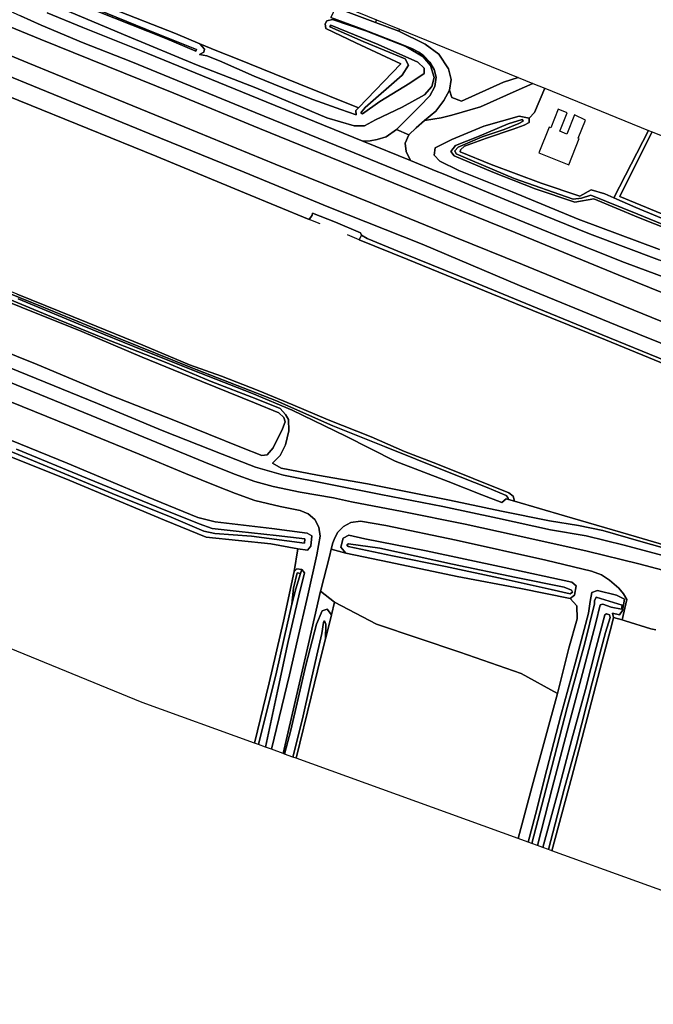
# Model space of a CAD drawing. Extents: x -26035517 to 31750492, y -9237385 to 8160032.
# Tile 189 of 256: x 16739081 to 16919441, y 4495774 to 4776176. Entities that reach past the tile are written whole.
import ezdxf

# ---------------------------------------------------------------- set-up
doc = ezdxf.new("R2010")
doc.units = 0
doc.layers.add('T-25', color=7, linetype='CONTINUOUS')

msp = doc.modelspace()

# ---------------------------------------------------------------- linework, layer by layer
at = {"layer": 'T-25', "color": 9}
for points in [[(16332048, 4943319, 8013), (16351347, 4935671, 8007), (16384153, 4922056, 8047), (16402889, 4911737, 8157), (16412022, 4906741, 8057), (16436322, 4896786, 8047), (16460622, 4886810, 8047), (16484455, 4877061, 8040), (16517795, 4863420, 8000), (16546206, 4851810, 8030), (16577609, 4839049, 8017), (16602551, 4828830, 8017), (16638303, 4814180, 8030), (16669940, 4801301, 8057), (16695901, 4790685, 8097), (16725192, 4778717, 8117), (16744940, 4770671, 8090), (16782971, 4755205, 8167), (16807364, 4745219, 8170), (16836252, 4733402, 8180), (16861611, 4723077, 8213), (16880080, 4715572, 8183), (16909405, 4703537, 8200), (16935739, 4692895, 8190)], [(16935739, 4692895, 8190), (16909405, 4703537, 8200), (16880080, 4715572, 8183), (16861611, 4723077, 8213), (16836252, 4733402, 8180), (16807364, 4745219, 8170), (16782971, 4755205, 8167), (16744940, 4770671, 8090), (16725192, 4778717, 8117), (16695901, 4790685, 8097), (16669940, 4801301, 8057), (16638303, 4814180, 8030), (16602551, 4828830, 8017), (16577609, 4839049, 8017), (16546206, 4851810, 8030), (16517795, 4863420, 8000), (16484455, 4877061, 8040), (16460622, 4886810, 8047), (16436322, 4896786, 8047), (16412022, 4906741, 8057), (16402889, 4911737, 8157), (16384153, 4922056, 8047), (16351347, 4935671, 8007), (16332048, 4943319, 8013)], [(16402889, 4911737, 8157), (16412022, 4906741, 8057), (16436322, 4896786, 8047), (16460622, 4886810, 8047), (16484455, 4877061, 8040), (16517795, 4863420, 8000), (16546206, 4851810, 8030), (16577609, 4839049, 8017), (16602551, 4828830, 8017), (16638303, 4814180, 8030), (16669940, 4801301, 8057), (16695901, 4790685, 8097), (16725192, 4778717, 8117), (16744940, 4770671, 8090)], [(16399662, 4903535, 8163), (16428955, 4891567, 8070), (16451734, 4882104, 8067), (16474196, 4872913, 8077), (16498793, 4862855, 8023), (16522128, 4853326, 8023), (16547021, 4843222, 8043), (16567672, 4834798, 8057), (16592205, 4824800, 8037), (16614160, 4815821, 8027), (16633020, 4808075, 8077), (16661186, 4796626, 8030), (16682155, 4788106, 8080), (16708636, 4777338, 8093), (16727325, 4769704, 8110), (16741352, 4763921, 8123)], [(16581559, 4851306, 7393), (16602827, 4842083, 7363), (16621049, 4834281, 7400), (16641906, 4825679, 7387), (16659244, 4818551, 7410), (16667649, 4814961, 7447), (16671570, 4813286, 7450), (16677330, 4810580, 7433), (16683376, 4807660, 7443), (16690268, 4804107, 7477), (16697217, 4800210, 7500), (16712176, 4791155, 7563), (16716171, 4788760, 7583), (16721093, 4786085, 7593), (16725466, 4783791, 7593), (16731753, 4780701, 7617), (16739290, 4777257, 7633), (16745232, 4774642, 7640)], [(16567672, 4834798, 8057), (16592205, 4824800, 8037), (16614160, 4815821, 8027), (16633020, 4808075, 8077), (16661186, 4796626, 8030), (16682155, 4788106, 8080), (16708636, 4777338, 8093), (16727325, 4769704, 8110), (16741352, 4763921, 8123), (16765035, 4754253, 8227), (16785934, 4745646, 8243), (16811810, 4735070, 8230), (16839484, 4723838, 8163), (16862992, 4714208, 8153), (16882211, 4706422, 8163), (16905734, 4696767, 8137), (16932325, 4685932, 8103)], [(16932325, 4685932, 8103), (16905734, 4696767, 8137), (16882211, 4706422, 8163), (16862992, 4714208, 8153), (16839484, 4723838, 8163), (16811810, 4735070, 8230), (16785934, 4745646, 8243), (16765035, 4754253, 8227), (16741352, 4763921, 8123), (16727325, 4769704, 8110), (16708636, 4777338, 8093), (16682155, 4788106, 8080), (16661186, 4796626, 8030), (16633020, 4808075, 8077), (16614160, 4815821, 8027), (16592205, 4824800, 8037), (16567672, 4834798, 8057)], [(16939549, 4676802, 7873), (16909144, 4689113, 7883), (16881364, 4700443, 7910), (16853641, 4712230, 8047), (16827083, 4722828, 8057), (16802959, 4732741, 7937), (16776153, 4743657, 7933), (16740898, 4758059, 7843), (16718611, 4767187, 7843), (16701759, 4773969, 7863), (16679077, 4783677, 7887), (16662688, 4790038, 7883), (16645862, 4796824, 7833), (16628442, 4803823, 7773), (16605533, 4813132, 7780), (16587152, 4820666, 7743), (16570029, 4827508, 7730)], [(16570029, 4827508, 7730), (16587152, 4820666, 7743), (16605533, 4813132, 7780), (16628442, 4803823, 7773), (16645862, 4796824, 7833), (16662688, 4790038, 7883), (16679077, 4783677, 7887), (16701759, 4773969, 7863), (16718611, 4767187, 7843), (16740898, 4758059, 7843), (16776153, 4743657, 7933), (16802959, 4732741, 7937), (16827083, 4722828, 8057), (16853641, 4712230, 8047), (16881364, 4700443, 7910), (16909144, 4689113, 7883), (16939549, 4676802, 7873)], [(16570029, 4827508, 7730), (16587152, 4820666, 7743), (16605533, 4813132, 7780), (16628442, 4803823, 7773), (16645862, 4796824, 7833), (16662688, 4790038, 7883), (16679077, 4783677, 7887), (16701759, 4773969, 7863), (16718611, 4767187, 7843), (16740898, 4758059, 7843), (16776153, 4743657, 7933), (16802959, 4732741, 7937), (16827083, 4722828, 8057), (16853641, 4712230, 8047), (16881364, 4700443, 7910), (16909144, 4689113, 7883), (16939549, 4676802, 7873)], [(16922967, 4679011, 5447), (16904889, 4686464, 5423), (16884736, 4694706, 5447), (16864255, 4703100, 5443), (16848378, 4709562, 5460), (16837988, 4713838, 5417), (16836334, 4714810, 5273), (16836071, 4715513, 5960), (16828957, 4718520, 5963), (16822461, 4721101, 5963), (16822288, 4720510, 5220), (16821519, 4719311, 5227), (16803088, 4726833, 5230), (16778113, 4737170, 5250), (16738871, 4753189, 5210), (16713926, 4763355, 5210), (16692139, 4772256, 5210), (16669444, 4781558, 5223), (16650599, 4789252, 5230), (16620408, 4801657, 5237), (16599163, 4810297, 5227), (16578973, 4818616, 5230)], [(16578973, 4818616, 5230), (16599163, 4810297, 5227), (16620408, 4801657, 5237), (16650599, 4789252, 5230), (16669444, 4781558, 5223), (16692139, 4772256, 5210), (16713926, 4763355, 5210), (16738871, 4753189, 5210), (16778113, 4737170, 5250), (16803088, 4726833, 5230), (16821519, 4719311, 5227), (16822288, 4720510, 5220), (16822461, 4721101, 5963), (16828957, 4718520, 5963), (16836071, 4715513, 5960), (16836334, 4714810, 5273), (16835735, 4713521, 5232), (16849558, 4707851, 5253), (16880250, 4695394, 5243), (16905796, 4684978, 5233), (16931920, 4674267, 5210)], [(16922967, 4679011, 5447), (16904889, 4686464, 5423), (16884736, 4694706, 5447), (16864255, 4703100, 5443), (16848378, 4709562, 5460), (16837988, 4713838, 5417), (16836334, 4714810, 5273), (16836071, 4715513, 5960), (16828957, 4718520, 5963), (16822461, 4721101, 5963), (16822288, 4720510, 5220), (16821519, 4719311, 5227), (16803088, 4726833, 5230), (16778113, 4737170, 5250), (16738871, 4753189, 5210), (16713926, 4763355, 5210), (16692139, 4772256, 5210), (16669444, 4781558, 5223), (16650599, 4789252, 5230), (16620408, 4801657, 5237), (16599163, 4810297, 5227), (16578973, 4818616, 5230)], [(16760654, 4808749, 6359), (16840668, 4776165, 6713), (16840345, 4775332, 6713), (16828931, 4779649, 6700)], [(17070995, 4647137, 7543), (17066862, 4648850, 7547), (17059042, 4651999, 7520), (17047815, 4656626, 7487), (17029046, 4664390, 7493), (17009797, 4672188, 7620), (16982463, 4683441, 7603), (16950763, 4696312, 7627), (16936118, 4702181, 7640), (16921244, 4707646, 7730), (16901321, 4715229, 7733), (16878157, 4724623, 7687), (16859640, 4732289, 7600), (16857662, 4733061, 7587), (16850288, 4736079, 7609), (16836792, 4741603, 7650), (16809261, 4752790, 7670), (16775551, 4766545, 7690), (16757083, 4773943, 7647), (16746928, 4778144, 7580)], [(16746928, 4778144, 7580), (16757083, 4773943, 7647), (16775551, 4766545, 7690), (16809261, 4752790, 7670), (16836792, 4741603, 7650), (16850288, 4736079, 7609), (16857662, 4733061, 7587), (16859640, 4732289, 7600), (16878157, 4724623, 7687), (16901321, 4715229, 7733), (16921244, 4707646, 7730)], [(16827665, 4776815, 6680), (16836618, 4773480, 6690), (16843523, 4770854, 6697), (16848340, 4768940, 6697), (16850668, 4767938, 6717), (16852712, 4766940, 6770), (16854123, 4765924, 6817), (16855798, 4764050, 6843), (16857079, 4761990, 6863), (16857617, 4759785, 6873), (16857244, 4757112, 6927), (16855815, 4754492, 6993), (16853014, 4751536, 7110), (16846381, 4744875, 7267), (16843383, 4742818, 7413), (16840870, 4742021, 7510), (16838822, 4741637, 7570), (16836792, 4741603, 7650), (16809261, 4752790, 7670), (16775551, 4766545, 7690), (16757083, 4773943, 7647), (16746928, 4778144, 7580)], [(16765455, 4779290, 6457), (16783395, 4772209, 6487), (16790391, 4769306, 6425), (16791702, 4767791, 6367), (16791462, 4766933, 6370), (16790240, 4766310, 6270), (16792372, 4765889, 6280), (16795995, 4764492, 6293), (16800936, 4762279, 6247), (16805800, 4760099, 6163), (16814470, 4756588, 6163), (16822520, 4753421, 6217), (16830478, 4750572, 6343), (16834890, 4749079, 6320), (16834784, 4750279, 6280), (16835498, 4751067, 6260), (16847605, 4763643, 6270), (16834800, 4769620, 6250), (16826233, 4773663, 6220), (16826021, 4774987, 6410), (16826532, 4775861, 6583), (16828162, 4776218, 6607), (16837638, 4772958, 6630), (16849044, 4768526, 6657), (16853888, 4765632, 6780), (16855985, 4763169, 6850), (16857045, 4759757, 6860), (16856440, 4757170, 6900), (16854275, 4754772, 7027), (16847920, 4751247, 7103), (16840340, 4747641, 7257), (16837256, 4745936, 7337), (16834321, 4745939, 7497), (16826543, 4748267, 7563), (16806291, 4756815, 7557), (16789434, 4763361, 7507), (16769758, 4771496, 7490), (16750165, 4779768, 7390)], [(16765455, 4779290, 6457), (16783395, 4772209, 6487), (16790391, 4769306, 6425), (16791702, 4767791, 6367), (16791462, 4766933, 6370), (16790240, 4766310, 6270), (16792372, 4765889, 6280), (16795995, 4764492, 6293), (16800936, 4762279, 6247), (16805800, 4760099, 6163), (16814470, 4756588, 6163), (16822520, 4753421, 6217), (16830478, 4750572, 6343), (16834890, 4749079, 6320), (16834784, 4750279, 6280), (16835498, 4751067, 6260), (16847605, 4763643, 6270), (16834800, 4769620, 6250), (16826233, 4773663, 6220), (16826021, 4774987, 6410), (16826532, 4775861, 6583), (16828162, 4776218, 6607), (16837638, 4772958, 6630), (16849044, 4768526, 6657), (16853888, 4765632, 6780), (16855985, 4763169, 6850), (16857045, 4759757, 6860), (16856440, 4757170, 6900), (16854275, 4754772, 7027), (16847920, 4751247, 7103), (16840340, 4747641, 7257), (16837256, 4745936, 7337), (16834321, 4745939, 7497), (16826543, 4748267, 7563), (16806291, 4756815, 7557), (16789434, 4763361, 7507), (16769758, 4771496, 7490), (16750165, 4779768, 7390)], [(16750165, 4779768, 7390), (16769758, 4771496, 7490), (16789434, 4763361, 7507), (16806291, 4756815, 7557), (16826543, 4748267, 7563), (16834321, 4745939, 7497), (16837256, 4745936, 7337), (16840340, 4747641, 7257), (16847920, 4751247, 7103), (16854275, 4754772, 7027), (16856440, 4757170, 6900), (16857045, 4759757, 6860), (16855985, 4763169, 6850), (16853888, 4765632, 6780), (16849044, 4768526, 6657), (16837638, 4772958, 6630), (16828162, 4776218, 6607)], [(16761330, 4778504, 5987), (16780463, 4770949, 6030), (16789241, 4767220, 6083), (16789418, 4767684, 6083), (16775144, 4773423, 6037), (16760928, 4779182, 6013)], [(16761330, 4778504, 5987), (16780463, 4770949, 6030), (16789241, 4767220, 6083), (16789418, 4767684, 6083), (16775144, 4773423, 6037), (16760928, 4779182, 6013)], [(16760928, 4779182, 6013), (16775144, 4773423, 6037), (16789418, 4767684, 6083), (16789241, 4767220, 6083), (16780463, 4770949, 6030), (16761330, 4778504, 5987)], [(16828162, 4776218, 6607), (16826532, 4775861, 6583), (16826021, 4774987, 6410), (16826233, 4773663, 6220), (16834800, 4769620, 6250), (16847605, 4763643, 6270), (16835498, 4751067, 6260), (16818540, 4757903, 6247), (16801010, 4765018, 6270), (16795168, 4767324, 6383), (16790391, 4769306, 6425), (16783395, 4772209, 6487), (16765455, 4779290, 6457)], [(16840668, 4776165, 6713), (16840345, 4775332, 6713), (16828931, 4779649, 6700), (16827665, 4776815, 6680), (16836618, 4773480, 6690), (16843523, 4770854, 6697), (16848340, 4768940, 6697), (16850668, 4767938, 6717), (16852712, 4766940, 6770), (16854123, 4765924, 6817), (16855798, 4764050, 6843), (16857079, 4761990, 6863), (16857617, 4759785, 6873), (16857244, 4757112, 6927), (16855815, 4754492, 6993), (16853014, 4751536, 7110), (16846381, 4744875, 7267)], [(16828931, 4779649, 6700), (16840345, 4775332, 6713), (16840345, 4775332, 6713), (16846998, 4772951, 6650), (16854517, 4769200, 6670), (16858361, 4766337, 6690), (16861168, 4762150, 6747), (16861938, 4759172, 6877), (16861400, 4756148, 6977), (16859812, 4753182, 7053), (16857532, 4750170, 7100), (16854283, 4747424, 7194), (16851920, 4745427, 7263), (16849860, 4743381, 7270), (16846381, 4744875, 7267), (16853014, 4751536, 7110), (16855815, 4754492, 6993), (16857244, 4757112, 6927), (16857617, 4759785, 6873), (16857079, 4761990, 6863), (16855798, 4764050, 6843), (16854123, 4765924, 6817), (16852712, 4766940, 6770), (16850668, 4767938, 6717), (16848340, 4768940, 6697), (16843523, 4770854, 6697), (16836618, 4773480, 6690), (16827665, 4776815, 6680)], [(16923766, 4702339, 7753), (16911276, 4706998, 7763), (16892144, 4714621, 7743), (16859603, 4727905, 7717), (16834277, 4738249, 7773), (16806149, 4749704, 7740), (16770673, 4764224, 7743), (16757178, 4769621, 7740), (16745232, 4774642, 7640), (16739290, 4777257, 7633)], [(16739290, 4777257, 7633), (16745232, 4774642, 7640), (16745232, 4774642, 7640), (16757178, 4769621, 7740), (16770673, 4764224, 7743), (16806149, 4749704, 7740), (16834277, 4738249, 7773), (16859603, 4727905, 7717), (16892144, 4714621, 7743), (16911276, 4706998, 7763), (16923766, 4702339, 7753)], [(16840345, 4775332, 6713), (16846998, 4772951, 6650)], [(16745232, 4774642, 7640), (16757178, 4769621, 7740), (16770673, 4764224, 7743), (16806149, 4749704, 7740), (16834277, 4738249, 7773), (16859603, 4727905, 7717), (16892144, 4714621, 7743), (16911276, 4706998, 7763), (16923766, 4702339, 7753), (16941363, 4695791, 7707), (16954458, 4690453, 7647), (16977366, 4681145, 7653), (16993377, 4674535, 7656), (16997114, 4672992, 7657), (17020990, 4663233, 7623), (17040199, 4655423, 7547), (17069822, 4643215, 7660)], [(16849860, 4743381, 7270), (16851920, 4745427, 7263), (16854283, 4747424, 7194), (16857532, 4750170, 7100), (16859812, 4753182, 7053), (16861400, 4756148, 6977), (16861938, 4759172, 6877), (16861168, 4762150, 6747), (16858361, 4766337, 6690), (16854517, 4769200, 6670), (16846998, 4772951, 6650), (16847198, 4773506, 6650)], [(17067938, 4638909, 8010), (17061538, 4641517, 8053), (17039604, 4653311, 7880), (17039455, 4653372, 7881), (17018979, 4661783, 7957), (17000115, 4669477, 7957), (16992442, 4672619, 7977), (16983808, 4675423, 8030), (16962521, 4681798, 8197), (16935739, 4692895, 8190), (16909405, 4703537, 8200), (16880080, 4715572, 8183), (16861611, 4723077, 8213), (16836252, 4733402, 8180), (16807364, 4745219, 8170), (16782971, 4755205, 8167), (16744940, 4770671, 8090)], [(16741352, 4763921, 8123), (16765035, 4754253, 8227), (16785934, 4745646, 8243), (16811810, 4735070, 8230), (16839484, 4723838, 8163), (16862992, 4714208, 8153), (16882211, 4706422, 8163), (16905734, 4696767, 8137), (16932325, 4685932, 8103), (16955499, 4676388, 8100), (16980746, 4666163, 8147), (17008773, 4654752, 8103), (17033394, 4644692, 8070), (17064793, 4631974, 8057)], [(16861400, 4756148, 6977), (16862134, 4753986, 6883), (16864887, 4752955, 6903), (16876781, 4758365, 6907), (16880951, 4759761, 6907)], [(16921244, 4707646, 7730), (16901321, 4715229, 7733), (16878157, 4724623, 7687), (16859640, 4732289, 7600), (16857662, 4733061, 7587), (16850288, 4736079, 7609), (16849115, 4738675, 7523), (16848813, 4741055, 7417), (16849860, 4743381, 7270), (16851920, 4745427, 7263), (16854283, 4747424, 7194), (16859084, 4748226, 7077), (16862136, 4748967, 7023), (16865010, 4749839, 6933), (16870266, 4751355, 6880), (16880387, 4755894, 6897), (16885177, 4758040, 6907), (16888562, 4756662, 6743), (16885621, 4749741, 6740), (16884117, 4748098, 6493), (16881250, 4748725, 6623), (16871228, 4745814, 6667), (16862102, 4742086, 6790), (16857328, 4739685, 7160), (16857057, 4737598, 7280), (16858657, 4735861, 7407), (16864070, 4733272, 7437), (16879229, 4727106, 7420), (16898087, 4719332, 7450), (16921227, 4710742, 7473)], [(16885177, 4758040, 6907), (16880387, 4755894, 6897), (16870266, 4751355, 6880), (16865010, 4749839, 6933), (16862136, 4748967, 7023), (16859084, 4748226, 7077), (16854283, 4747424, 7194)], [(16824611, 4718049, 5227), (16821519, 4719311, 5227), (16803088, 4726833, 5230), (16778113, 4737170, 5250), (16738871, 4753189, 5210)], [(16921227, 4710742, 7473), (16898087, 4719332, 7450), (16879229, 4727106, 7420), (16864070, 4733272, 7437), (16858657, 4735861, 7407), (16857057, 4737598, 7280), (16857328, 4739685, 7160), (16862102, 4742086, 6790), (16871228, 4745814, 6667), (16881250, 4748725, 6623), (16884117, 4748098, 6493), (16884122, 4746915, 6230), (16882684, 4746094, 6210), (16879593, 4745006, 6143), (16871943, 4742407, 6063), (16865674, 4740115, 6037), (16864563, 4739124, 6043), (16864457, 4738567, 6043), (16873248, 4734898, 6257), (16887546, 4729615, 6340), (16898524, 4725903, 6280), (16901777, 4727733, 6073), (16905598, 4726570, 6073), (16908240, 4725419, 6107), (16908240, 4725419, 6107), (16914486, 4722698, 6187), (16927917, 4717044, 6213)], [(16921227, 4710742, 7473), (16898087, 4719332, 7450), (16879229, 4727106, 7420), (16864070, 4733272, 7437), (16858657, 4735861, 7407), (16857057, 4737598, 7280), (16857328, 4739685, 7160), (16862102, 4742086, 6790), (16871228, 4745814, 6667), (16881250, 4748725, 6623), (16884117, 4748098, 6493), (16884122, 4746915, 6230), (16882684, 4746094, 6210), (16879593, 4745006, 6143), (16871943, 4742407, 6063), (16865674, 4740115, 6037), (16864563, 4739124, 6043), (16864457, 4738567, 6043), (16873248, 4734898, 6257), (16887546, 4729615, 6340), (16898524, 4725903, 6280), (16901777, 4727733, 6073), (16905598, 4726570, 6073), (16908240, 4725419, 6107), (16908240, 4725419, 6107), (16914486, 4722698, 6187), (16927917, 4717044, 6213)], [(16937506, 4710972, 5350), (16915202, 4719809, 5343), (16902491, 4725199, 5340), (16897066, 4724177, 5767), (16885778, 4727973, 5903), (16873784, 4732787, 5843), (16862778, 4737410, 5740), (16861782, 4738677, 5790), (16863151, 4740369, 5740), (16869382, 4742783, 5590), (16878132, 4746472, 5480), (16882150, 4747785, 5710), (16882417, 4747321, 5710), (16882417, 4747321, 5710), (16881136, 4746602, 5650), (16877029, 4744912, 5453), (16870718, 4742779, 5527), (16863860, 4739919, 5727), (16862914, 4738802, 5733), (16863301, 4738012, 5737), (16867999, 4735940, 5870), (16879819, 4730989, 5920), (16896623, 4725061, 5930), (16899020, 4725314, 5487), (16901641, 4726241, 5353), (16915019, 4720764, 5353), (16930458, 4714436, 5370)], [(16930458, 4714436, 5370), (16915019, 4720764, 5353), (16901641, 4726241, 5353), (16899020, 4725314, 5487), (16896623, 4725061, 5930), (16879819, 4730989, 5920), (16867999, 4735940, 5870), (16863301, 4738012, 5737), (16862914, 4738802, 5733), (16863860, 4739919, 5727), (16870718, 4742779, 5527), (16877029, 4744912, 5453), (16881136, 4746602, 5650), (16882417, 4747321, 5710), (16882417, 4747321, 5710), (16882150, 4747785, 5710), (16878132, 4746472, 5480), (16869382, 4742783, 5590), (16863151, 4740369, 5740), (16861782, 4738677, 5790), (16862778, 4737410, 5740), (16873784, 4732787, 5843), (16885778, 4727973, 5903), (16897066, 4724177, 5767), (16902491, 4725199, 5340), (16915202, 4719809, 5343), (16937506, 4710972, 5350)], [(16930458, 4714436, 5370), (16915019, 4720764, 5353), (16901641, 4726241, 5353), (16899020, 4725314, 5487), (16896623, 4725061, 5930), (16879819, 4730989, 5920), (16867999, 4735940, 5870), (16863301, 4738012, 5737), (16862914, 4738802, 5733), (16863860, 4739919, 5727), (16870718, 4742779, 5527), (16877029, 4744912, 5453), (16881136, 4746602, 5650), (16882417, 4747321, 5710), (16882417, 4747321, 5710), (16882150, 4747785, 5710), (16878132, 4746472, 5480), (16869382, 4742783, 5590), (16863151, 4740369, 5740), (16861782, 4738677, 5790), (16862778, 4737410, 5740), (16873784, 4732787, 5843), (16885778, 4727973, 5903), (16897066, 4724177, 5767), (16902491, 4725199, 5340), (16915202, 4719809, 5343), (16937506, 4710972, 5350)], [(16885621, 4749741, 6740), (16884117, 4748098, 6493)], [(16850288, 4736079, 7609), (16849115, 4738675, 7523), (16848813, 4741055, 7417), (16849860, 4743381, 7270), (16846381, 4744875, 7267), (16843383, 4742818, 7413), (16840870, 4742021, 7510), (16838822, 4741637, 7570), (16836792, 4741603, 7650)], [(16927917, 4717044, 6213), (16914486, 4722698, 6187), (16908240, 4725419, 6107), (16918092, 4744637, 6100), (16919095, 4744228, 6170), (16914951, 4735996, 6087), (16909907, 4725851, 6080), (16945338, 4711194, 6257)], [(17076094, 4658291, 6683), (17042772, 4671717, 6500), (17008873, 4685632, 6443), (16976892, 4698279, 6373), (16945338, 4711194, 6257), (16909907, 4725851, 6080), (16914951, 4735996, 6087), (16919095, 4744228, 6170)], [(16932179, 4616784, 7403), (16915314, 4621173, 7283), (16900569, 4624789, 7133), (16884874, 4628362, 6983), (16865916, 4632481, 6877), (16847961, 4636099, 6823), (16833499, 4638889, 6827), (16828363, 4640037, 6827), (16818871, 4641626, 6767), (16811255, 4643223, 6757), (16806031, 4644705, 6720), (16800207, 4646715, 6710), (16791528, 4650240, 6753), (16759407, 4663504, 6687), (16727583, 4676452, 6717), (16712993, 4682420, 6627), (16692719, 4690625, 6593), (16662686, 4702937, 6573), (16631362, 4715729, 6640), (16600117, 4728466, 6647), (16572887, 4739578, 6647)], [(16572887, 4739578, 6647), (16600117, 4728466, 6647), (16631362, 4715729, 6640), (16662686, 4702937, 6573), (16692719, 4690625, 6593), (16712993, 4682420, 6627), (16727583, 4676452, 6717), (16759407, 4663504, 6687), (16791528, 4650240, 6753), (16800207, 4646715, 6710), (16806031, 4644705, 6720), (16811255, 4643223, 6757), (16818871, 4641626, 6767), (16828363, 4640037, 6827), (16833499, 4638889, 6827), (16847961, 4636099, 6823), (16865916, 4632481, 6877), (16884874, 4628362, 6983), (16900569, 4624789, 7133), (16915314, 4621173, 7283), (16932179, 4616784, 7403)], [(16930717, 4621321, 7220), (16911131, 4626560, 7087), (16900288, 4629192, 7013), (16890180, 4630917, 6823), (16875076, 4634261, 6787), (16859546, 4637570, 6683), (16841840, 4640963, 6740), (16827103, 4643899, 6727), (16814212, 4646487, 6670), (16806222, 4648722, 6617), (16796722, 4652417, 6577), (16779638, 4659198, 6560), (16761222, 4666886, 6543), (16738674, 4676126, 6580), (16712874, 4686699, 6450), (16679259, 4700349, 6460), (16654466, 4710389, 6433), (16625864, 4722068, 6437), (16603521, 4731168, 6483), (16580312, 4740553, 6477)], [(16580312, 4740553, 6477), (16603521, 4731168, 6483), (16625864, 4722068, 6437), (16654466, 4710389, 6433), (16679259, 4700349, 6460), (16712874, 4686699, 6450), (16738674, 4676126, 6580), (16761222, 4666886, 6543), (16779638, 4659198, 6560), (16796722, 4652417, 6577), (16806222, 4648722, 6617), (16814212, 4646487, 6670), (16827103, 4643899, 6727), (16841840, 4640963, 6740), (16859546, 4637570, 6683), (16875076, 4634261, 6787), (16890180, 4630917, 6823), (16900288, 4629192, 7013), (16911131, 4626560, 7087), (16930717, 4621321, 7220)], [(16930717, 4621321, 7220), (16911131, 4626560, 7087), (16900288, 4629192, 7013), (16890180, 4630917, 6823), (16875076, 4634261, 6787), (16859546, 4637570, 6683), (16841840, 4640963, 6740), (16827103, 4643899, 6727), (16814212, 4646487, 6670), (16806222, 4648722, 6617), (16796722, 4652417, 6577), (16779638, 4659198, 6560), (16761222, 4666886, 6543), (16738674, 4676126, 6580), (16712874, 4686699, 6450), (16679259, 4700349, 6460), (16654466, 4710389, 6433), (16625864, 4722068, 6437), (16603521, 4731168, 6483), (16580312, 4740553, 6477)], [(16822461, 4721101, 5963), (16822288, 4720510, 5220), (16821519, 4719311, 5227)], [(16836071, 4715513, 5960), (16828957, 4718520, 5963), (16822461, 4721101, 5963)], [(17062787, 4620737, 5307), (17037038, 4631271, 5307), (17009916, 4642342, 5307), (16986615, 4651899, 5237), (16985896, 4652192, 5236), (16958705, 4663259, 5217), (16931920, 4674267, 5210), (16905796, 4684978, 5233), (16880250, 4695394, 5243), (16849558, 4707851, 5253), (16835735, 4713521, 5232), (16832353, 4714908, 5227)], [(16835735, 4713521, 5232), (16836334, 4714810, 5273), (16836071, 4715513, 5960)], [(16718923, 4702625, 4760), (16739527, 4694344, 4903), (16756737, 4687382, 4903), (16773980, 4680035, 4903), (16787425, 4674593, 4903), (16805888, 4667044, 4903), (16812799, 4664233, 4903), (16814257, 4662841, 4903), (16814613, 4661612, 4903), (16813885, 4659645, 4903), (16811271, 4654270, 4903), (16809529, 4652290, 4903), (16808027, 4652069, 4903), (16802193, 4654339, 4903), (16783445, 4661917, 4910), (16764345, 4669428, 4913), (16744070, 4677945, 4913), (16714056, 4690061, 4787)], [(16714056, 4690061, 4787), (16744070, 4677945, 4913), (16764345, 4669428, 4913), (16783445, 4661917, 4910), (16802193, 4654339, 4903), (16808027, 4652069, 4903), (16809529, 4652290, 4903), (16811271, 4654270, 4903), (16813885, 4659645, 4903), (16814613, 4661612, 4903), (16814257, 4662841, 4903), (16812799, 4664233, 4903), (16805888, 4667044, 4903), (16787425, 4674593, 4903), (16773980, 4680035, 4903), (16756737, 4687382, 4903), (16739527, 4694344, 4903), (16718923, 4702625, 4760)], [(16714056, 4690061, 4787), (16744070, 4677945, 4913), (16764345, 4669428, 4913), (16783445, 4661917, 4910), (16802193, 4654339, 4903), (16808027, 4652069, 4903), (16809529, 4652290, 4903), (16811271, 4654270, 4903), (16813885, 4659645, 4903), (16814613, 4661612, 4903), (16814257, 4662841, 4903), (16812799, 4664233, 4903), (16805888, 4667044, 4903), (16787425, 4674593, 4903), (16773980, 4680035, 4903), (16756737, 4687382, 4903), (16739527, 4694344, 4903), (16718923, 4702625, 4760)], [(16720414, 4704564, 5010), (16745768, 4694272, 5087), (16767858, 4685189, 5087), (16787559, 4677237, 5087), (16812161, 4667625, 5050), (16828233, 4660532, 5030), (16842933, 4654656, 5033), (16860867, 4647402, 5030), (16872172, 4642996, 5023), (16877593, 4640703, 5063), (16878061, 4640114, 5063), (16878263, 4639490, 5063)], [(16720414, 4704564, 5010), (16745768, 4694272, 5087), (16767858, 4685189, 5087), (16787559, 4677237, 5087), (16812161, 4667625, 5050), (16828233, 4660532, 5030), (16842933, 4654656, 5033), (16860867, 4647402, 5030), (16872172, 4642996, 5023), (16877593, 4640703, 5063), (16878061, 4640114, 5063), (16878263, 4639490, 5063), (16877568, 4639690, 5920), (16876325, 4638700, 5893), (16870602, 4640852, 5803), (16861034, 4644638, 5723), (16845984, 4650431, 5660), (16831949, 4657615, 5397), (16816631, 4664947, 5310), (16805383, 4669700, 5310), (16790570, 4675498, 5287), (16774635, 4681886, 5317), (16756820, 4689113, 5333), (16738649, 4696641, 5293)], [(16720414, 4704564, 5010), (16745768, 4694272, 5087), (16767858, 4685189, 5087), (16787559, 4677237, 5087), (16812161, 4667625, 5050), (16828233, 4660532, 5030), (16842933, 4654656, 5033), (16860867, 4647402, 5030), (16872172, 4642996, 5023), (16877593, 4640703, 5063), (16878061, 4640114, 5063), (16878263, 4639490, 5063), (16877568, 4639690, 5920), (16876325, 4638700, 5893), (16870602, 4640852, 5803), (16861034, 4644638, 5723), (16845984, 4650431, 5660), (16831949, 4657615, 5397), (16816631, 4664947, 5310), (16805383, 4669700, 5310), (16790570, 4675498, 5287), (16774635, 4681886, 5317), (16756820, 4689113, 5333), (16738649, 4696641, 5293)], [(16738367, 4698013, 4860), (16758247, 4689924, 4860), (16774133, 4683448, 4860), (16787432, 4677923, 4867), (16796552, 4674640, 4867), (16806972, 4670588, 4867), (16816815, 4666488, 4867), (16826848, 4662204, 4867), (16839144, 4657337, 4867), (16848624, 4653232, 4867), (16858054, 4649561, 4867), (16878274, 4641390, 4867), (16879544, 4640507, 4867), (16879916, 4639016, 4867), (16878263, 4639490, 5063), (16878263, 4639490, 5063), (16878061, 4640114, 5063), (16877593, 4640703, 5063), (16872172, 4642996, 5023), (16860867, 4647402, 5030), (16842933, 4654656, 5033), (16828233, 4660532, 5030), (16812161, 4667625, 5050), (16787559, 4677237, 5087), (16767858, 4685189, 5087), (16745768, 4694272, 5087), (16720414, 4704564, 5010)], [(16879916, 4639016, 4867), (16879544, 4640507, 4867), (16878274, 4641390, 4867), (16858054, 4649561, 4867), (16848624, 4653232, 4867), (16839144, 4657337, 4867), (16826848, 4662204, 4867), (16816815, 4666488, 4867), (16806972, 4670588, 4867), (16796552, 4674640, 4867), (16787432, 4677923, 4867), (16774133, 4683448, 4860), (16758247, 4689924, 4860), (16738367, 4698013, 4860), (16721055, 4705018, 4760)], [(16731131, 4698579, 5293), (16748127, 4691600, 5367), (16762736, 4685583, 5337), (16780924, 4678459, 5310), (16793585, 4673125, 5313), (16806348, 4668181, 5350), (16813178, 4665456, 5337), (16814765, 4663770, 5313), (16815636, 4662301, 5337), (16815691, 4659083, 5397), (16814762, 4655056, 5663), (16813224, 4652099, 5780), (16811031, 4649897, 5883), (16813537, 4648451, 6037), (16823822, 4646472, 6033), (16838129, 4643967, 5973), (16850449, 4641483, 5970), (16861425, 4639368, 6017), (16876244, 4636239, 6063), (16889898, 4633469, 6027), (16898106, 4632118, 6023), (16905067, 4630751, 6053), (16915846, 4627586, 6060), (16931691, 4623085, 6017)], [(16731131, 4698579, 5293), (16748127, 4691600, 5367), (16762736, 4685583, 5337), (16780924, 4678459, 5310), (16793585, 4673125, 5313), (16806348, 4668181, 5350), (16813178, 4665456, 5337), (16814765, 4663770, 5313), (16815636, 4662301, 5337), (16815691, 4659083, 5397), (16814762, 4655056, 5663), (16813224, 4652099, 5780), (16811031, 4649897, 5883), (16813537, 4648451, 6037), (16823822, 4646472, 6033), (16838129, 4643967, 5973), (16850449, 4641483, 5970), (16861425, 4639368, 6017), (16876244, 4636239, 6063), (16889898, 4633469, 6027), (16898106, 4632118, 6023), (16905067, 4630751, 6053), (16915846, 4627586, 6060), (16931691, 4623085, 6017)], [(16931691, 4623085, 6017), (16915846, 4627586, 6060), (16905067, 4630751, 6053), (16898106, 4632118, 6023), (16889898, 4633469, 6027), (16876244, 4636239, 6063), (16861425, 4639368, 6017), (16850449, 4641483, 5970), (16838129, 4643967, 5973), (16823822, 4646472, 6033), (16813537, 4648451, 6037), (16811031, 4649897, 5883), (16813224, 4652099, 5780), (16814762, 4655056, 5663), (16815691, 4659083, 5397), (16815636, 4662301, 5337), (16814765, 4663770, 5313), (16813178, 4665456, 5337), (16806348, 4668181, 5350), (16793585, 4673125, 5313), (16780924, 4678459, 5310), (16762736, 4685583, 5337), (16748127, 4691600, 5367), (16731131, 4698579, 5293)], [(16933045, 4623457, 5967), (16914632, 4628862, 5963), (16894162, 4634927, 5940), (16879916, 4639016, 4867), (16879544, 4640507, 4867), (16878274, 4641390, 4867), (16858054, 4649561, 4867), (16848624, 4653232, 4867), (16839144, 4657337, 4867), (16826848, 4662204, 4867), (16816815, 4666488, 4867), (16806972, 4670588, 4867), (16796552, 4674640, 4867), (16787432, 4677923, 4867), (16774133, 4683448, 4860), (16758247, 4689924, 4860), (16738367, 4698013, 4860)], [(16738649, 4696641, 5293), (16756820, 4689113, 5333), (16774635, 4681886, 5317), (16790570, 4675498, 5287), (16805383, 4669700, 5310), (16816631, 4664947, 5310), (16831949, 4657615, 5397), (16845984, 4650431, 5660), (16861034, 4644638, 5723), (16870602, 4640852, 5803), (16876325, 4638700, 5893), (16877568, 4639690, 5920), (16878263, 4639490, 5063), (16879916, 4639016, 4867), (16894162, 4634927, 5940), (16914632, 4628862, 5963), (16933045, 4623457, 5967)], [(17046421, 4578679, 7817), (17030864, 4585082, 7747), (17016089, 4591097, 7727), (17001940, 4596559, 7850), (16993773, 4599404, 7890), (16985641, 4601780, 7850), (16973602, 4605199, 7727), (16951963, 4611310, 7490), (16932179, 4616784, 7403), (16915314, 4621173, 7283), (16900569, 4624789, 7133), (16884874, 4628362, 6983), (16865916, 4632481, 6877), (16847961, 4636099, 6823), (16833499, 4638889, 6827), (16828363, 4640037, 6827), (16818871, 4641626, 6767), (16811255, 4643223, 6757), (16806031, 4644705, 6720), (16800207, 4646715, 6710), (16791528, 4650240, 6753), (16759407, 4663504, 6687), (16727583, 4676452, 6717), (16712993, 4682420, 6627)], [(16708554, 4678672, 6603), (16733145, 4668715, 6693), (16753307, 4660542, 6720), (16773056, 4652411, 6727), (16786318, 4646929, 6703), (16795163, 4643296, 6670), (16800474, 4641207, 6703), (16806003, 4639295, 6727), (16813194, 4637517, 6743), (16818914, 4636428, 6790), (16821213, 4635495, 6780), (16823078, 4633798, 6777), (16824244, 4631617, 6833), (16824596, 4629135, 6877), (16823641, 4623788, 6827), (16821118, 4612334, 6883), (16818129, 4599570, 6897), (16815855, 4589611, 6937), (16810756, 4568398, 6897)], [(16733145, 4668715, 6693), (16753307, 4660542, 6720), (16773056, 4652411, 6727), (16786318, 4646929, 6703), (16795163, 4643296, 6670), (16800474, 4641207, 6703), (16806003, 4639295, 6727), (16813194, 4637517, 6743), (16818914, 4636428, 6790), (16821213, 4635495, 6780), (16823078, 4633798, 6777), (16824244, 4631617, 6833), (16824596, 4629135, 6877), (16823641, 4623788, 6827), (16821118, 4612334, 6883), (16818129, 4599570, 6897), (16815855, 4589611, 6937), (16810756, 4568398, 6897), (16809006, 4569031, 6677), (16812476, 4584955, 6590), (16815547, 4599071, 6590), (16818511, 4612085, 6560), (16820125, 4618696, 6627), (16819416, 4619597, 6573), (16817992, 4619796, 6553), (16817240, 4619048, 6430), (16818285, 4625493, 6633), (16821004, 4625109, 6800), (16821985, 4626226, 6773), (16822270, 4629216, 6723), (16820946, 4629949, 6647), (16810874, 4631298, 6477), (16794702, 4633190, 6480), (16789817, 4634444, 6497), (16775147, 4640359, 6427), (16752607, 4649839, 6420), (16728487, 4659636, 6350)], [(16920131, 4602408, 7033), (16918750, 4602744, 7060), (16911434, 4604965, 6960), (16910580, 4605225, 6937), (16911861, 4611043, 7053), (16910984, 4612689, 7117), (16909629, 4614320, 7157), (16906951, 4616594, 7183), (16904659, 4618057, 7137), (16901869, 4619105, 7093), (16888833, 4622296, 6987), (16863297, 4627969, 6813), (16843301, 4632159, 6803), (16836082, 4633323, 6817), (16833371, 4632963, 6837), (16831277, 4631807, 6827), (16829666, 4630201, 6837), (16828741, 4628594, 6873), (16828196, 4627182, 6873), (16827767, 4625392, 6862), (16827263, 4623289, 6850), (16824762, 4613704, 6947), (16824701, 4613435, 6947), (16821291, 4598477, 6947), (16817898, 4583578, 6937), (16814055, 4567205, 6893), (16810756, 4568398, 6897), (16815855, 4589611, 6937), (16818129, 4599570, 6897), (16821118, 4612334, 6883), (16823641, 4623788, 6827), (16824596, 4629135, 6877), (16824244, 4631617, 6833), (16823078, 4633798, 6777), (16821213, 4635495, 6780), (16818914, 4636428, 6790), (16813194, 4637517, 6743), (16806003, 4639295, 6727), (16800474, 4641207, 6703), (16795163, 4643296, 6670), (16786318, 4646929, 6703), (16773056, 4652411, 6727), (16753307, 4660542, 6720), (16733145, 4668715, 6693)], [(16728487, 4659636, 6350), (16752607, 4649839, 6420), (16775147, 4640359, 6427), (16789817, 4634444, 6497), (16794702, 4633190, 6480), (16810874, 4631298, 6477), (16820946, 4629949, 6647), (16822270, 4629216, 6723), (16821985, 4626226, 6773), (16821004, 4625109, 6800), (16818285, 4625493, 6633), (16810534, 4626917, 6557), (16792168, 4628785, 6343), (16780275, 4633621, 6313), (16753359, 4644908, 6250), (16727934, 4655137, 6193)], [(16728487, 4659636, 6350), (16752607, 4649839, 6420), (16775147, 4640359, 6427), (16789817, 4634444, 6497), (16794702, 4633190, 6480), (16810874, 4631298, 6477), (16820946, 4629949, 6647), (16822270, 4629216, 6723), (16821985, 4626226, 6773), (16821004, 4625109, 6800), (16818285, 4625493, 6633), (16810534, 4626917, 6557), (16792168, 4628785, 6343), (16780275, 4633621, 6313), (16753359, 4644908, 6250), (16727934, 4655137, 6193)], [(16738177, 4653868, 5407), (16758411, 4645485, 5407), (16778130, 4637444, 5407), (16790194, 4632588, 5407), (16793907, 4631257, 5407), (16801551, 4630461, 5407), (16812084, 4629294, 5407), (16820234, 4628337, 5407), (16820137, 4627084, 5407), (16805038, 4629117, 5407), (16794628, 4629871, 5407), (16791466, 4630514, 5407), (16781559, 4634763, 5407), (16766577, 4640788, 5407), (16748472, 4648281, 5407), (16729841, 4655941, 5407)], [(16729841, 4655941, 5407), (16748472, 4648281, 5407), (16766577, 4640788, 5407), (16781559, 4634763, 5407), (16791466, 4630514, 5407), (16794628, 4629871, 5407), (16805038, 4629117, 5407), (16820137, 4627084, 5407), (16820234, 4628337, 5407), (16812084, 4629294, 5407), (16801551, 4630461, 5407), (16793907, 4631257, 5407), (16790194, 4632588, 5407), (16778130, 4637444, 5407), (16758411, 4645485, 5407), (16738177, 4653868, 5407)], [(16729841, 4655941, 5407), (16748472, 4648281, 5407), (16766577, 4640788, 5407), (16781559, 4634763, 5407), (16791466, 4630514, 5407), (16794628, 4629871, 5407), (16805038, 4629117, 5407), (16820137, 4627084, 5407), (16820234, 4628337, 5407), (16812084, 4629294, 5407), (16801551, 4630461, 5407), (16793907, 4631257, 5407), (16790194, 4632588, 5407), (16778130, 4637444, 5407), (16758411, 4645485, 5407), (16738177, 4653868, 5407)], [(16877568, 4639690, 5920), (16878263, 4639490, 5063), (16879916, 4639016, 4867), (16894162, 4634927, 5940), (16914632, 4628862, 5963), (16933045, 4623457, 5967), (16949279, 4618608, 5986), (16952459, 4617658, 5990), (16973387, 4611447, 5993), (16980881, 4608414, 5997), (16999834, 4600692, 6000), (17018453, 4593140, 6007), (17048828, 4580741, 5987)], [(16814055, 4567205, 6893), (16817898, 4583578, 6937), (16821291, 4598477, 6947), (16824701, 4613435, 6947), (16824762, 4613704, 6947), (16827263, 4623289, 6850), (16827767, 4625392, 6862), (16828196, 4627182, 6873), (16828741, 4628594, 6873), (16829666, 4630201, 6837), (16831277, 4631807, 6827), (16833371, 4632963, 6837), (16836082, 4633323, 6817), (16843301, 4632159, 6803), (16863297, 4627969, 6813), (16888833, 4622296, 6987), (16901869, 4619105, 7093), (16904659, 4618057, 7137), (16906951, 4616594, 7183), (16909629, 4614320, 7157), (16910984, 4612689, 7117), (16911861, 4611043, 7053), (16910580, 4605225, 6937)], [(16818285, 4625493, 6633), (16817240, 4619048, 6430)], [(16831922, 4624236, 6793), (16827767, 4625392, 6862)], [(16828674, 4610281, 6880), (16824701, 4613435, 6947)], [(16892136, 4584318, 6563), (16895392, 4597208, 6750), (16897771, 4605538, 6697), (16897714, 4609240, 6670), (16895747, 4611385, 6620)], [(16890594, 4539524, 6873), (16896218, 4560521, 6870), (16900754, 4577534, 6870), (16904816, 4593188, 6867), (16907535, 4603536, 6943), (16908087, 4605896, 6943)], [(17011567, 4495774, 7790), (16890594, 4539524, 6873), (16890594, 4539524, 6873), (16896218, 4560521, 6870), (16900754, 4577534, 6870), (16904816, 4593188, 6867), (16907535, 4603536, 6943), (16908087, 4605896, 6943), (16910580, 4605225, 6937), (16911434, 4604965, 6960), (16918750, 4602744, 7060), (16920131, 4602408, 7033)], [(17011567, 4495774, 7790), (16890594, 4539524, 6873), (16890594, 4539524, 6873), (16896218, 4560521, 6870), (16900754, 4577534, 6870), (16904816, 4593188, 6867), (16907535, 4603536, 6943), (16908087, 4605896, 6943), (16910580, 4605225, 6937), (16911434, 4604965, 6960), (16918750, 4602744, 7060), (16920131, 4602408, 7033)], [(16911434, 4604965, 6960), (16918750, 4602744, 7060)]]:
    msp.add_polyline3d(points, dxfattribs=at)
for points in [[(16840668, 4776165, 6713), (16847198, 4773506, 6650), (16846998, 4772951, 6650), (16840345, 4775332, 6713), (16840668, 4776165, 6713)], [(16836210, 4749686, 5937), (16837396, 4751210, 5983), (16847906, 4760386, 5880), (16849729, 4763247, 5880), (16848774, 4765013, 5880), (16836889, 4769981, 5943), (16827358, 4774110, 5923), (16827637, 4774634, 5923), (16841111, 4769084, 5833), (16852391, 4764108, 5907), (16854228, 4762364, 5907), (16854205, 4760825, 5907), (16850116, 4758104, 5943), (16841608, 4752913, 5943), (16836631, 4749343, 5940), (16836210, 4749686, 5937)], [(16836631, 4749343, 5940), (16841608, 4752913, 5943), (16850116, 4758104, 5943), (16854205, 4760825, 5907), (16854228, 4762364, 5907), (16852391, 4764108, 5907), (16841111, 4769084, 5833), (16827637, 4774634, 5923), (16827358, 4774110, 5923), (16836889, 4769981, 5943), (16848774, 4765013, 5880), (16849729, 4763247, 5880), (16847906, 4760386, 5880), (16837396, 4751210, 5983), (16836210, 4749686, 5937), (16836631, 4749343, 5940)], [(16880951, 4759761, 6907), (16876781, 4758365, 6907), (16864887, 4752955, 6903), (16862134, 4753986, 6883), (16861400, 4756148, 6977), (16861938, 4759172, 6877), (16861168, 4762150, 6747), (16858361, 4766337, 6690), (16854517, 4769200, 6670), (16846998, 4772951, 6650), (16847198, 4773506, 6650), (16880951, 4759761, 6907)], [(16790391, 4769306, 6425), (16795168, 4767324, 6383), (16801010, 4765018, 6270), (16818540, 4757903, 6247), (16835498, 4751067, 6260), (16834784, 4750279, 6280), (16834890, 4749079, 6320), (16830478, 4750572, 6343), (16822520, 4753421, 6217), (16814470, 4756588, 6163), (16805800, 4760099, 6163), (16800936, 4762279, 6247), (16795995, 4764492, 6293), (16792372, 4765889, 6280), (16790240, 4766310, 6270), (16791462, 4766933, 6370), (16791702, 4767791, 6367), (16790391, 4769306, 6425)], [(16861400, 4756148, 6977), (16862134, 4753986, 6883), (16864887, 4752955, 6903), (16876781, 4758365, 6907), (16880951, 4759761, 6907), (16885177, 4758040, 6907), (16880387, 4755894, 6897), (16870266, 4751355, 6880), (16865010, 4749839, 6933), (16862136, 4748967, 7023), (16859084, 4748226, 7077), (16854283, 4747424, 7194), (16857532, 4750170, 7100), (16859812, 4753182, 7053), (16861400, 4756148, 6977)], [(16888562, 4756662, 6743), (16918092, 4744637, 6100), (16908240, 4725419, 6107), (16905598, 4726570, 6073), (16901777, 4727733, 6073), (16898524, 4725903, 6280), (16887546, 4729615, 6340), (16873248, 4734898, 6257), (16864457, 4738567, 6043), (16864563, 4739124, 6043), (16865674, 4740115, 6037), (16871943, 4742407, 6063), (16879593, 4745006, 6143), (16882684, 4746094, 6210), (16884122, 4746915, 6230), (16884117, 4748098, 6493), (16885621, 4749741, 6740), (16888562, 4756662, 6743)], [(16895356, 4734874, 10810), (16898349, 4742368, 9793), (16898096, 4742470, 9793), (16900142, 4747592, 9167), (16897016, 4749065, 9167), (16894829, 4743592, 10687), (16892796, 4744404, 10643), (16894906, 4749684, 9117), (16892394, 4750687, 8827), (16890285, 4745407, 10810), (16889796, 4745602, 10753), (16886866, 4738266, 10750), (16895356, 4734874, 10810)], [(16849860, 4743381, 7270), (16848813, 4741055, 7417), (16849115, 4738675, 7523), (16850288, 4736079, 7609), (16836792, 4741603, 7650), (16838822, 4741637, 7570), (16840870, 4742021, 7510), (16843383, 4742818, 7413), (16846381, 4744875, 7267), (16849860, 4743381, 7270)], [(17076094, 4658291, 6683), (17042772, 4671717, 6500), (17008873, 4685632, 6443), (16976892, 4698279, 6373), (16945338, 4711194, 6257), (16909907, 4725851, 6080), (16914951, 4735996, 6087), (16919095, 4744228, 6170), (17082260, 4677784, 6583), (17278670, 4597192, 6050), (17277431, 4576456, 6423), (17273018, 4577826, 6363), (17262806, 4581117, 6413), (17236914, 4591510, 6410), (17205454, 4604748, 6387), (17181129, 4614584, 6413), (17158581, 4623934, 6620), (17138011, 4632277, 6633), (17132309, 4634490, 6670), (17119954, 4639963, 6770), (17098083, 4649610, 6613), (17087318, 4653571, 6737), (17076094, 4658291, 6683)], [(16836334, 4714810, 5273), (16837988, 4713838, 5417), (16848378, 4709562, 5460), (16864255, 4703100, 5443), (16884736, 4694706, 5447), (16904889, 4686464, 5423), (16922967, 4679011, 5447), (16941957, 4671189, 5453), (16966133, 4660941, 5340), (16985896, 4652192, 5236), (16958705, 4663259, 5217), (16931920, 4674267, 5210), (16905796, 4684978, 5233), (16880250, 4695394, 5243), (16849558, 4707851, 5253), (16835735, 4713521, 5232), (16836334, 4714810, 5273)], [(16690880, 4615698, 6090), (16696824, 4643204, 6157), (16701519, 4666045, 6086), (16701878, 4665912, 6087), (16708684, 4662962, 6090), (16727934, 4655137, 6193), (16753359, 4644908, 6250), (16780275, 4633621, 6313), (16792168, 4628785, 6343), (16810534, 4626917, 6557), (16818285, 4625493, 6633), (16817240, 4619048, 6430), (16814210, 4604854, 6260), (16810048, 4587304, 6193), (16805951, 4570136, 6207), (16773898, 4581728, 6423), (16690880, 4615698, 6090)], [(16880981, 4543001, 6540), (16885005, 4557919, 6570), (16892136, 4584318, 6563), (16895392, 4597208, 6750), (16897771, 4605538, 6697), (16897714, 4609240, 6670), (16895747, 4611385, 6620), (16897051, 4612273, 6673), (16897519, 4614977, 6850), (16896219, 4616040, 6860), (16876950, 4620162, 6730), (16854767, 4624883, 6703), (16837321, 4628328, 6573), (16832779, 4629367, 6747), (16831201, 4628539, 6747), (16830525, 4625987, 6767), (16831922, 4624236, 6793), (16827767, 4625392, 6862), (16828196, 4627182, 6873), (16828741, 4628594, 6873), (16829666, 4630201, 6837), (16831277, 4631807, 6827), (16833371, 4632963, 6837), (16836082, 4633323, 6817), (16843301, 4632159, 6803), (16863297, 4627969, 6813), (16888833, 4622296, 6987), (16901869, 4619105, 7093), (16904659, 4618057, 7137), (16906951, 4616594, 7183), (16909629, 4614320, 7157), (16910984, 4612689, 7117), (16911861, 4611043, 7053), (16910580, 4605225, 6937), (16908087, 4605896, 6943), (16907797, 4607146, 6900), (16909856, 4606657, 6950), (16910710, 4607878, 6800), (16911280, 4611186, 6957), (16908990, 4612315, 7063), (16903589, 4613584, 6930), (16901980, 4613051, 6740), (16901457, 4610461, 6667), (16901042, 4607193, 6633), (16897296, 4593217, 6710), (16893084, 4578014, 6560), (16889160, 4562631, 6553), (16885868, 4549788, 6603), (16883783, 4541988, 6590), (16880981, 4543001, 6540)], [(16895747, 4611385, 6620), (16881733, 4614166, 6673), (16863588, 4617654, 6753), (16844227, 4621722, 6807), (16831922, 4624236, 6793), (16830525, 4625987, 6767), (16831201, 4628539, 6747), (16832779, 4629367, 6747), (16837321, 4628328, 6573), (16854767, 4624883, 6703), (16876950, 4620162, 6730), (16896219, 4616040, 6860), (16897519, 4614977, 6850), (16897051, 4612273, 6673), (16895747, 4611385, 6620)], [(16831922, 4624236, 6793), (16830525, 4625987, 6767), (16831201, 4628539, 6747), (16832779, 4629367, 6747), (16837321, 4628328, 6573), (16854767, 4624883, 6703), (16876950, 4620162, 6730), (16896219, 4616040, 6860), (16897519, 4614977, 6850), (16897051, 4612273, 6673), (16895747, 4611385, 6620), (16881733, 4614166, 6673), (16863588, 4617654, 6753), (16844227, 4621722, 6807), (16831922, 4624236, 6793)], [(16832661, 4626956, 5443), (16832249, 4626587, 5443), (16832578, 4626144, 5443), (16845168, 4623509, 5443), (16860291, 4620444, 5450), (16876690, 4616951, 5453), (16890387, 4613861, 5453), (16895819, 4612666, 5453), (16896424, 4613146, 5453), (16896148, 4613750, 5453), (16894038, 4614570, 5453), (16880434, 4617356, 5443), (16862325, 4621159, 5467), (16841571, 4625647, 5470), (16832661, 4626956, 5443)], [(16832661, 4626956, 5443), (16841571, 4625647, 5470), (16862325, 4621159, 5467), (16880434, 4617356, 5443), (16894038, 4614570, 5453), (16896148, 4613750, 5453), (16896424, 4613146, 5453), (16895819, 4612666, 5453), (16890387, 4613861, 5453), (16876690, 4616951, 5453), (16860291, 4620444, 5450), (16845168, 4623509, 5443), (16832578, 4626144, 5443), (16832249, 4626587, 5443), (16832661, 4626956, 5443)], [(16832661, 4626956, 5443), (16832249, 4626587, 5443), (16832578, 4626144, 5443), (16845168, 4623509, 5443), (16860291, 4620444, 5450), (16876690, 4616951, 5453), (16890387, 4613861, 5453), (16895819, 4612666, 5453), (16896424, 4613146, 5453), (16896148, 4613750, 5453), (16894038, 4614570, 5453), (16880434, 4617356, 5443), (16862325, 4621159, 5467), (16841571, 4625647, 5470), (16832661, 4626956, 5443)], [(16827767, 4625392, 6862), (16831922, 4624236, 6793), (16844227, 4621722, 6807), (16863588, 4617654, 6753), (16881733, 4614166, 6673), (16895747, 4611385, 6620), (16897714, 4609240, 6670), (16897771, 4605538, 6697), (16895392, 4597208, 6750), (16892136, 4584318, 6563), (16881849, 4589982, 6513), (16864327, 4596032, 6480), (16840681, 4604064, 6643), (16828674, 4610281, 6880), (16824701, 4613435, 6947), (16824762, 4613704, 6947), (16827263, 4623289, 6850), (16827767, 4625392, 6862)], [(16805951, 4570136, 6207), (16810048, 4587304, 6193), (16814210, 4604854, 6260), (16817240, 4619048, 6430), (16817992, 4619796, 6553), (16819416, 4619597, 6573), (16819027, 4618439, 5617), (16818086, 4618676, 5617), (16817065, 4614263, 5597), (16816557, 4609715, 5610), (16815304, 4604329, 5537), (16812141, 4590399, 5533), (16807102, 4569720, 5533), (16805951, 4570136, 6207)], [(16805951, 4570136, 6207), (16810048, 4587304, 6193), (16814210, 4604854, 6260), (16817240, 4619048, 6430), (16817992, 4619796, 6553), (16819416, 4619597, 6573), (16819027, 4618439, 5617), (16818086, 4618676, 5617), (16817065, 4614263, 5597), (16816557, 4609715, 5610), (16815304, 4604329, 5537), (16812141, 4590399, 5533), (16807102, 4569720, 5533), (16805951, 4570136, 6207)], [(16819027, 4618439, 5617), (16819416, 4619597, 6573), (16820125, 4618696, 6627), (16818511, 4612085, 6560), (16815547, 4599071, 6590), (16812476, 4584955, 6590), (16809006, 4569031, 6677), (16807102, 4569720, 5533), (16812141, 4590399, 5533), (16815304, 4604329, 5537), (16816557, 4609715, 5610), (16817710, 4614101, 5587), (16819027, 4618439, 5617)], [(16807102, 4569720, 5533), (16812141, 4590399, 5533), (16815304, 4604329, 5537), (16816557, 4609715, 5610), (16817710, 4614101, 5587), (16819027, 4618439, 5617), (16819416, 4619597, 6573), (16820125, 4618696, 6627), (16818511, 4612085, 6560), (16815547, 4599071, 6590), (16812476, 4584955, 6590), (16809006, 4569031, 6677), (16807102, 4569720, 5533)], [(16819027, 4618439, 5617), (16817710, 4614101, 5587), (16816557, 4609715, 5610), (16817065, 4614263, 5597), (16818086, 4618676, 5617), (16819027, 4618439, 5617)], [(16814055, 4567205, 6893), (16817898, 4583578, 6937), (16821291, 4598477, 6947), (16824701, 4613435, 6947), (16828674, 4610281, 6880), (16827818, 4606696, 6730), (16826594, 4608350, 6730), (16825198, 4607870, 6763), (16823578, 4604022, 6977), (16820518, 4592362, 6957), (16818344, 4582818, 6873), (16816305, 4573816, 6873), (16814476, 4567053, 6883), (16814055, 4567205, 6893)], [(16883783, 4541988, 6590), (16885868, 4549788, 6603), (16889160, 4562631, 6553), (16893084, 4578014, 6560), (16897296, 4593217, 6710), (16901042, 4607193, 6633), (16901457, 4610461, 6667), (16901980, 4613051, 6740), (16903589, 4613584, 6930), (16908990, 4612315, 7063), (16911280, 4611186, 6957), (16910710, 4607878, 6800), (16909856, 4606657, 6950), (16907797, 4607146, 6900), (16908087, 4605896, 6943), (16907535, 4603536, 6943), (16904816, 4593188, 6867), (16900754, 4577534, 6870), (16896218, 4560521, 6870), (16890594, 4539524, 6873), (16889654, 4539864, 7583), (16894108, 4557014, 7543), (16897470, 4569340, 7560), (16902058, 4587305, 7583), (16905868, 4601684, 7583), (16907182, 4605923, 7467), (16907001, 4606672, 7467), (16906097, 4606959, 7467), (16905628, 4606709, 7467), (16903181, 4597411, 7503), (16900162, 4585452, 7430), (16896230, 4571284, 7433), (16892285, 4556113, 7437), (16887971, 4540473, 7440), (16886448, 4541024, 5560), (16890689, 4557352, 5560), (16895444, 4575363, 5560), (16899708, 4591372, 5560), (16903055, 4604376, 5560), (16904322, 4609569, 5560), (16905029, 4609770, 5560), (16907417, 4608846, 5610), (16910345, 4608292, 5560), (16910548, 4609486, 5560), (16903156, 4611732, 5560), (16902718, 4610686, 5560), (16902750, 4609805, 5560), (16899914, 4598630, 5560), (16894930, 4580261, 5560), (16890537, 4563415, 5560), (16884861, 4541598, 5560), (16883783, 4541988, 6590)], [(16883783, 4541988, 6590), (16885868, 4549788, 6603), (16889160, 4562631, 6553), (16893084, 4578014, 6560), (16897296, 4593217, 6710), (16901042, 4607193, 6633), (16901457, 4610461, 6667), (16901980, 4613051, 6740), (16903589, 4613584, 6930), (16908990, 4612315, 7063), (16911280, 4611186, 6957), (16910710, 4607878, 6800), (16909856, 4606657, 6950), (16907797, 4607146, 6900), (16908087, 4605896, 6943), (16907535, 4603536, 6943), (16904816, 4593188, 6867), (16900754, 4577534, 6870), (16896218, 4560521, 6870), (16890594, 4539524, 6873), (16889654, 4539864, 7583), (16894108, 4557014, 7543), (16897470, 4569340, 7560), (16902058, 4587305, 7583), (16905868, 4601684, 7583), (16907182, 4605923, 7467), (16907001, 4606672, 7467), (16906097, 4606959, 7467), (16905628, 4606709, 7467), (16903181, 4597411, 7503), (16900162, 4585452, 7430), (16896230, 4571284, 7433), (16892285, 4556113, 7437), (16887971, 4540473, 7440), (16886448, 4541024, 5560), (16890689, 4557352, 5560), (16895444, 4575363, 5560), (16899708, 4591372, 5560), (16903055, 4604376, 5560), (16904322, 4609569, 5560), (16905029, 4609770, 5560), (16907417, 4608846, 5610), (16910345, 4608292, 5560), (16910548, 4609486, 5560), (16903156, 4611732, 5560), (16902718, 4610686, 5560), (16902750, 4609805, 5560), (16899914, 4598630, 5560), (16894930, 4580261, 5560), (16890537, 4563415, 5560), (16884861, 4541598, 5560), (16883783, 4541988, 6590)], [(16817738, 4565873, 6117), (16822041, 4583334, 6123), (16824840, 4594677, 6130), (16826117, 4599815, 6350), (16827603, 4605795, 6607), (16827818, 4606696, 6730), (16828674, 4610281, 6880), (16840681, 4604064, 6643), (16864327, 4596032, 6480), (16881849, 4589982, 6513), (16892136, 4584318, 6563), (16885005, 4557919, 6570), (16880981, 4543001, 6540), (16817738, 4565873, 6117)], [(16884861, 4541598, 5560), (16890537, 4563415, 5560), (16894930, 4580261, 5560), (16899914, 4598630, 5560), (16902750, 4609805, 5560), (16902718, 4610686, 5560), (16903156, 4611732, 5560), (16910548, 4609486, 5560), (16910345, 4608292, 5560), (16907417, 4608846, 5610), (16905029, 4609770, 5560), (16904322, 4609569, 5560), (16903055, 4604376, 5560), (16899708, 4591372, 5560), (16895444, 4575363, 5560), (16890689, 4557352, 5560), (16886448, 4541024, 5560), (16884861, 4541598, 5560)], [(16814476, 4567053, 6883), (16816305, 4573816, 6873), (16818344, 4582818, 6873), (16820518, 4592362, 6957), (16823578, 4604022, 6977), (16825198, 4607870, 6763), (16826594, 4608350, 6730), (16827818, 4606696, 6730), (16827603, 4605795, 6607), (16826117, 4599815, 6350), (16826263, 4604030, 6130), (16825829, 4604946, 6130), (16825518, 4604495, 6130), (16825120, 4601363, 6087), (16823914, 4596482, 6063), (16821791, 4586868, 6033), (16819549, 4577039, 6037), (16816828, 4566202, 6147), (16814476, 4567053, 6883)], [(16814476, 4567053, 6883), (16816305, 4573816, 6873), (16818344, 4582818, 6873), (16820518, 4592362, 6957), (16823578, 4604022, 6977), (16825198, 4607870, 6763), (16826594, 4608350, 6730), (16827818, 4606696, 6730), (16827603, 4605795, 6607), (16826117, 4599815, 6350), (16826263, 4604030, 6130), (16825829, 4604946, 6130), (16825518, 4604495, 6130), (16825120, 4601363, 6087), (16823914, 4596482, 6063), (16821791, 4586868, 6033), (16819549, 4577039, 6037), (16816828, 4566202, 6147), (16814476, 4567053, 6883)], [(16816828, 4566202, 6147), (16819549, 4577039, 6037), (16821791, 4586868, 6033), (16823914, 4596482, 6063), (16825120, 4601363, 6087), (16825518, 4604495, 6130), (16825829, 4604946, 6130), (16826263, 4604030, 6130), (16826117, 4599815, 6350), (16824840, 4594677, 6130), (16822041, 4583334, 6123), (16817738, 4565873, 6117), (16816828, 4566202, 6147)], [(16887971, 4540473, 7440), (16892285, 4556113, 7437), (16896230, 4571284, 7433), (16900162, 4585452, 7430), (16903181, 4597411, 7503), (16905628, 4606709, 7467), (16906097, 4606959, 7467), (16907001, 4606672, 7467), (16907182, 4605923, 7467), (16905868, 4601684, 7583), (16902058, 4587305, 7583), (16897470, 4569340, 7560), (16894108, 4557014, 7543), (16889654, 4539864, 7583), (16887971, 4540473, 7440)]]:
    msp.add_polyline3d(points, close=True, dxfattribs=at)

doc.saveas('drawing.dxf')
